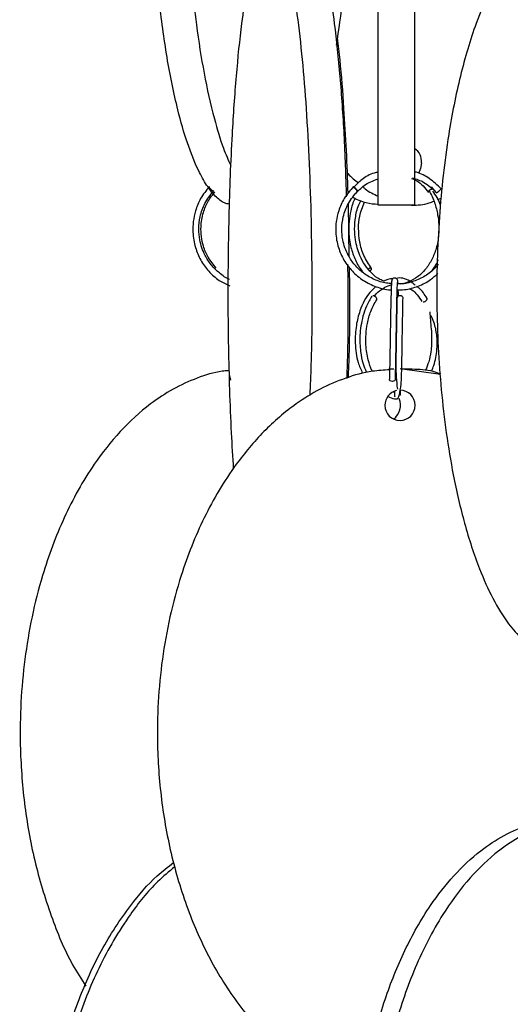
# Model space of a CAD drawing. Header units: millimetres. Extents: x 331 to 1634, y 417 to 1709.
# Tile 100 of 142: x 1196 to 1237, y 780 to 861. Entities that reach past the tile are written whole.
import ezdxf

# ---------------------------------------------------------------- set-up
doc = ezdxf.new("R2010")
doc.units = ezdxf.units.MM

msp = doc.modelspace()

# ---------------------------------------------------------------- linework, layer by layer
at = {"color": 7, "linetype": 'Continuous', "lineweight": 25}
for p, q in [((1230.361, 847.409), (1230.194, 847.599)), ((1230.7, 846.544), (1231.029, 846.675)), ((1223.426, 841.807), (1223.347, 846.168)), ((1228.806, 846.078), (1225.806, 846.078)), ((1229.403, 838.152), (1229.409, 838.137)), ((1226.679, 832.578), (1227.088, 832.578)), ((1227.25, 832.578), (1227.273, 832.578)), ((1230.944, 832.131), (1227.606, 832.578)), ((1227.745, 832.578), (1228.608, 832.578)), ((1213.525, 832.114), (1213.63, 831.639)), ((1227.144, 830.653), (1227.035, 830.666)), ((1227.081, 830.712), (1227.147, 830.669))]:
    msp.add_line(p, q, dxfattribs=at)
at = {"color": 7, "linetype": 'Continuous', "lineweight": 25, "flags": 128}
for points in [[(1229.366, 849.578), (1229.305, 849.099), (1229.138, 848.705)], [(1212.241, 847.263), (1212.228, 847.26), (1212.182, 847.272), (1212.117, 847.309), (1212.044, 847.366), (1211.974, 847.434), (1211.917, 847.501), (1211.882, 847.559), (1211.875, 847.599), (1211.896, 847.613), (1211.896, 847.613)], [(1223.771, 847.613), (1223.785, 847.601), (1223.825, 847.564), (1223.883, 847.507), (1223.95, 847.439), (1224.018, 847.372), (1224.075, 847.314), (1224.112, 847.274), (1224.124, 847.26), (1224.11, 847.272), (1224.07, 847.309), (1224.012, 847.366), (1223.945, 847.434), (1223.877, 847.501), (1223.82, 847.559), (1223.783, 847.599), (1223.771, 847.613)], [(1230.678, 847.132), (1230.648, 847.106), (1230.64, 847.1), (1230.646, 847.107), (1230.675, 847.135), (1230.711, 847.169), (1230.762, 847.216), (1230.822, 847.271), (1230.882, 847.325), (1230.934, 847.371), (1230.971, 847.404), (1231.002, 847.43), (1231.01, 847.436), (1231.01, 847.436)], [(1225.136, 840.647), (1225.144, 840.654), (1225.208, 840.722), (1225.248, 840.789), (1225.257, 840.846), (1225.235, 840.883), (1225.185, 840.896), (1225.114, 840.881), (1225.033, 840.842), (1224.996, 840.817)], [(1225.679, 838.283), (1225.699, 838.309), (1225.703, 838.366), (1225.674, 838.434), (1225.616, 838.501), (1225.538, 838.559), (1225.452, 838.599), (1225.371, 838.613)], [(1227.856, 838.422), (1227.856, 838.434), (1227.837, 838.501), (1227.783, 838.559), (1227.702, 838.599), (1227.606, 838.613)], [(1226.981, 831.542), (1226.886, 831.557), (1226.805, 831.596), (1226.75, 831.654), (1226.731, 831.722), (1226.731, 831.725)], [(1227.231, 831.721), (1227.231, 831.716), (1227.212, 831.649), (1227.158, 831.592), (1227.077, 831.555), (1226.981, 831.542)]]:
    msp.add_lwpolyline(points, dxfattribs=at)
at = {"color": 7, "linetype": 'Continuous', "lineweight": 25}
for centre, radius, start, end in [((1228.121, 849.72), 1.254, 353.47804, 56.5869), ((1227.573, 838.394), 0.222, 81.2541, 167.11176), ((1227.606, 829.578), 1.25, 180, 89.84159), ((1227.606, 829.578), 1.25, 103.79175, 180), ((1226.227, 829.58), 1.422, 306.92843, 22.92516)]:
    msp.add_arc(centre, radius, start, end, dxfattribs=at)
for points, knots in [([(1225.806, 846.078), (1225.806, 846.115), (1225.806, 846.189), (1225.806, 846.783), (1225.806, 847.7), (1225.806, 849.122), (1225.806, 851.176), (1225.806, 854.28), (1225.806, 858.272), (1225.806, 863.637), (1225.806, 869.974), (1225.806, 877.079), (1225.806, 883.055), (1225.806, 887.734), (1225.806, 891.453), (1225.806, 895.233), (1225.806, 897.931), (1225.806, 899.135), (1225.806, 899.232)], [0, 0, 0, 0, 0.034897, 0.07079, 0.106244, 0.142459, 0.196435, 0.251938, 0.330621, 0.41148, 0.520062, 0.631753, 0.741959, 0.798747, 0.855521, 0.924, 0.993884, 1, 1, 1, 1]), ([(1228.806, 891.938), (1228.806, 890.978), (1228.806, 887.873), (1228.806, 882.169), (1228.806, 875.079), (1228.806, 869.101), (1228.806, 864.42), (1228.806, 860.708), (1228.806, 856.896), (1228.806, 853.478), (1228.806, 850.712), (1228.806, 848.773), (1228.806, 847.379), (1228.806, 846.329), (1228.806, 846.17), (1228.806, 846.078)], [0, 0, 0, 0, 0.0558947, 0.1809059, 0.3094954, 0.4363759, 0.5017554, 0.5671193, 0.6459589, 0.7264168, 0.7848665, 0.8446956, 0.8898069, 0.9360995, 1, 1, 1, 1]), ([(1213.534, 846.17), (1213.404, 846.193), (1213.011, 846.262), (1212.377, 846.791), (1211.65, 847.698), (1210.864, 849.123), (1210.051, 851.176), (1209.161, 854.28), (1208.354, 858.272), (1207.629, 863.637), (1207.146, 869.975), (1207.015, 877.076), (1207.198, 882.889), (1207.48, 886.195), (1207.566, 887.206)], [0, 0, 0, 0, 0.022903, 0.069316, 0.11516, 0.16199, 0.231785, 0.303555, 0.405298, 0.509854, 0.65026, 0.794685, 0.93719, 1, 1, 1, 1]), ([(1210.25, 885.012), (1210.172, 884.085), (1209.896, 880.83), (1209.845, 875.065), (1210.035, 869.102), (1210.408, 864.419), (1210.828, 860.709), (1211.428, 856.892), (1212.192, 853.494), (1212.946, 850.94), (1213.451, 849.814), (1213.659, 849.351)], [0, 0, 0, 0, 0.073504, 0.258229, 0.440499, 0.534419, 0.628318, 0.741574, 0.857156, 0.941121, 1, 1, 1, 1]), ([(1222.377, 859.288), (1222.562, 860.553), (1223.065, 863.992), (1223.493, 870.018), (1223.604, 876.339), (1223.522, 880.811), (1223.38, 882.865), (1223.347, 883.35)], [0, 0, 0, 0, 0.16778, 0.455999, 0.744433, 0.939626, 1, 1, 1, 1]), ([(1220.196, 830.397), (1220.231, 831.229), (1220.364, 834.359), (1220.381, 839.227), (1220.315, 844.778), (1220.159, 849.508), (1219.915, 853.989), (1219.582, 858.146), (1219.194, 861.573), (1218.765, 864.324), (1218.352, 866.269), (1217.927, 867.651), (1217.454, 868.701), (1217.099, 868.858), (1216.891, 868.95)], [0, 0, 0, 0, 0.053201, 0.200132, 0.299565, 0.399278, 0.498593, 0.590912, 0.683111, 0.751662, 0.820114, 0.873075, 0.925983, 1, 1, 1, 1]), ([(1219.846, 868.95), (1219.978, 868.911), (1220.242, 868.833), (1220.628, 868.239), (1220.995, 867.322), (1221.396, 865.893), (1221.807, 863.839), (1222.262, 860.718), (1222.666, 856.732), (1223.01, 851.913), (1223.122, 848.496), (1223.179, 846.765)], [0, 0, 0, 0, 0.071716, 0.143463, 0.21606, 0.288712, 0.399563, 0.510592, 0.672137, 0.833941, 1, 1, 1, 1]), ([(1238.691, 868.337), (1238.594, 868.29), (1238.127, 868.066), (1237.337, 867.308), (1236.183, 865.914), (1234.996, 863.849), (1233.695, 860.748), (1232.516, 856.755), (1231.454, 851.39), (1230.751, 845.053), (1230.55, 837.948), (1230.854, 831.973), (1231.396, 827.292), (1232.011, 823.58), (1232.889, 819.768), (1233.999, 816.35), (1235.237, 813.584), (1236.422, 811.645), (1237.65, 810.251), (1239.013, 809.201), (1240.042, 809.042), (1240.639, 808.95)], [0, 0, 0, 0, 0.007933, 0.038235, 0.069188, 0.115321, 0.16276, 0.23001, 0.299119, 0.391925, 0.487386, 0.581579, 0.630115, 0.67864, 0.737169, 0.796899, 0.84029, 0.884706, 0.918195, 0.952562, 1, 1, 1, 1]), ([(1215.746, 867.27), (1215.631, 866.885), (1215.341, 865.921), (1214.932, 863.844), (1214.48, 860.75), (1214.07, 856.754), (1213.702, 851.391), (1213.458, 845.053), (1213.387, 837.946), (1213.495, 831.977), (1213.671, 827.445), (1213.803, 825.302), (1213.864, 824.308)], [0, 0, 0, 0, 0.048245, 0.121071, 0.195957, 0.302118, 0.411214, 0.557717, 0.708412, 0.857105, 0.933725, 1, 1, 1, 1]), ([(1223.331, 847.052), (1223.288, 848.239), (1223.2, 850.619), (1222.98, 854.308), (1222.745, 857.467), (1222.529, 859.277), (1222.457, 859.877)], [0, 0, 0, 0, 0.2619869, 0.5252626, 0.8428163, 1, 1, 1, 1]), ([(1223.262, 848.758), (1223.28, 848.735), (1223.555, 848.386), (1223.878, 848.148), (1224.18, 847.927)], [0, 0, 0, 0, 0.0663448, 1, 1, 1, 1]), ([(1225.806, 848.804), (1225.692, 848.781), (1225.21, 848.686), (1224.5, 848.274), (1224.02, 847.795), (1223.806, 847.581)], [0, 0, 0, 0, 0.145943, 0.61874, 1, 1, 1, 1]), ([(1231.01, 847.436), (1230.692, 847.731), (1230.086, 848.296), (1229.29, 848.725), (1228.855, 848.821), (1228.806, 848.832)], [0, 0, 0, 0, 0.49368, 0.942726, 1, 1, 1, 1]), ([(1223.946, 847.02), (1224.164, 847.267), (1224.672, 847.84), (1225.395, 848.102), (1225.806, 848.252)], [0, 0, 0, 0, 0.431194, 1, 1, 1, 1]), ([(1228.547, 848.298), (1228.703, 848.239), (1229.245, 848.034), (1229.656, 847.504), (1229.948, 847.127)], [0, 0, 0, 0, 0.288543, 1, 1, 1, 1]), ([(1228.622, 848.351), (1228.947, 848.242), (1229.714, 847.985), (1230.301, 847.423), (1230.64, 847.1)], [0, 0, 0, 0, 0.424169, 1, 1, 1, 1]), ([(1211.882, 847.609), (1211.628, 847.295), (1211.149, 846.699), (1210.627, 845.422), (1210.452, 844.015), (1210.691, 842.624), (1211.151, 841.53), (1211.817, 840.603), (1212.633, 839.864), (1213.271, 839.57), (1213.567, 839.434)], [0, 0, 0, 0, 0.125462, 0.237205, 0.41877, 0.54729, 0.661363, 0.778251, 0.897191, 1, 1, 1, 1]), ([(1213.562, 839.964), (1213.562, 839.964), (1213.251, 840.066), (1212.72, 840.466), (1212.029, 841.127), (1211.442, 842.044), (1211.092, 843.065), (1210.993, 844.162), (1211.106, 845.188), (1211.484, 846.299), (1211.98, 846.93), (1212.242, 847.264)], [0, 0, 0, 0, 0.000011, 0.119275, 0.231323, 0.340197, 0.49685, 0.599067, 0.717027, 0.85068, 1, 1, 1, 1]), ([(1212.456, 840.892), (1212.22, 841.18), (1211.776, 841.723), (1211.296, 842.881), (1211.126, 844.167), (1211.344, 845.442), (1211.751, 846.433), (1212.159, 846.943), (1212.354, 847.187)], [0, 0, 0, 0, 0.163292, 0.30767, 0.538547, 0.71037, 0.861416, 1, 1, 1, 1]), ([(1223.771, 847.613), (1223.499, 847.298), (1222.985, 846.703), (1222.42, 845.425), (1222.226, 844.016), (1222.472, 842.623), (1222.955, 841.528), (1223.653, 840.598), (1224.563, 839.839), (1225.628, 839.335), (1226.445, 839.095), (1226.883, 839.106), (1226.929, 839.107)], [0, 0, 0, 0, 0.1091877, 0.2064585, 0.3645428, 0.4764504, 0.5757591, 0.6774831, 0.7809521, 0.884486, 0.9880282, 1, 1, 1, 1]), ([(1226.915, 839.625), (1226.774, 839.63), (1226.278, 839.648), (1225.47, 839.934), (1224.58, 840.449), (1223.857, 841.134), (1223.237, 842.044), (1222.872, 843.066), (1222.774, 844.161), (1222.901, 845.185), (1223.31, 846.295), (1223.843, 846.927), (1224.124, 847.26)], [0, 0, 0, 0, 0.04166, 0.145706, 0.24766, 0.34341, 0.436418, 0.570213, 0.65751, 0.758261, 0.872428, 1, 1, 1, 1]), ([(1224.543, 847.606), (1224.604, 847.551), (1224.996, 847.195), (1225.435, 846.995), (1225.806, 846.827)], [0, 0, 0, 0, 0.154899, 1, 1, 1, 1]), ([(1230.009, 847.29), (1230.171, 846.96), (1230.474, 846.341), (1230.781, 845.1), (1230.858, 843.802), (1230.629, 842.549), (1230.248, 841.58), (1229.727, 840.777), (1229.074, 840.138), (1228.326, 839.739), (1227.75, 839.559), (1227.439, 839.591), (1227.395, 839.595)], [0, 0, 0, 0, 0.112876, 0.211578, 0.369445, 0.480138, 0.578125, 0.678367, 0.780129, 0.881811, 0.983382, 1, 1, 1, 1]), ([(1229.939, 847.169), (1229.943, 847.185), (1229.951, 847.216), (1229.979, 847.259), (1230.004, 847.283), (1230.011, 847.29)], [0, 0, 0, 0, 0.412954, 0.848234, 1, 1, 1, 1]), ([(1230.956, 846.028), (1230.946, 846.069), (1230.823, 846.541), (1230.55, 846.909), (1230.3, 847.245)], [0, 0, 0, 0, 0.087464, 1, 1, 1, 1]), ([(1230.793, 847.233), (1230.784, 847.225), (1230.766, 847.209), (1230.75, 847.195), (1230.742, 847.187)], [0, 0, 0, 0, 0.469898, 1, 1, 1, 1]), ([(1223.897, 846.636), (1223.893, 846.63), (1223.72, 846.333), (1223.467, 845.398), (1223.312, 844.019), (1223.516, 842.627), (1223.907, 841.551), (1224.293, 840.819), (1224.593, 840.516), (1224.655, 840.453)], [0, 0, 0, 0, 0.0035, 0.166495, 0.431188, 0.618516, 0.784878, 0.955527, 1, 1, 1, 1]), ([(1225.806, 846.138), (1225.478, 846.162), (1224.753, 846.214), (1224.058, 846.543), (1223.678, 846.723)], [0, 0, 0, 0, 0.453489, 1, 1, 1, 1]), ([(1226.308, 839.818), (1226.188, 839.86), (1225.814, 839.993), (1225.268, 840.449), (1224.707, 841.118), (1224.222, 842.034), (1223.93, 843.06), (1223.839, 844.165), (1223.935, 845.187), (1224.116, 845.998), (1224.336, 846.375), (1224.377, 846.445)], [0, 0, 0, 0, 0.05955, 0.186561, 0.306044, 0.42227, 0.589604, 0.698804, 0.824805, 0.967523, 1, 1, 1, 1]), ([(1225.246, 840.874), (1225.022, 841.213), (1224.594, 841.864), (1224.259, 843.032), (1224.165, 844.138), (1224.247, 845.279), (1224.517, 845.951), (1224.669, 846.329)], [0, 0, 0, 0, 0.223646, 0.428958, 0.615828, 0.784099, 1, 1, 1, 1]), ([(1228.563, 846.078), (1229.054, 846.094), (1229.674, 846.115), (1230.269, 846.369), (1230.393, 846.422)], [0, 0, 0, 0, 0.792077, 1, 1, 1, 1]), ([(1230.242, 840.695), (1230.432, 840.945), (1230.634, 841.213), (1230.743, 841.551), (1230.75, 841.573)], [0, 0, 0, 0, 0.937101, 1, 1, 1, 1]), ([(1223.285, 841.208), (1223.299, 840.113), (1223.335, 837.422), (1223.294, 834.255), (1223.224, 832.24), (1223.209, 831.793)], [0, 0, 0, 0, 0.348268, 0.855547, 1, 1, 1, 1]), ([(1223.349, 831.85), (1223.362, 832.168), (1223.469, 834.818), (1223.499, 837.939), (1223.447, 840.657), (1223.44, 840.995)], [0, 0, 0, 0, 0.106611, 0.888942, 1, 1, 1, 1]), ([(1230.74, 841.216), (1230.634, 841.081), (1230.312, 840.667), (1229.58, 840.149), (1228.607, 839.744), (1227.896, 839.561), (1227.537, 839.585), (1227.531, 839.585)], [0, 0, 0, 0, 0.138289, 0.423795, 0.709523, 0.995229, 1, 1, 1, 1]), ([(1227.018, 840.022), (1226.878, 840.017), (1226.632, 840.009), (1226.405, 839.875), (1226.308, 839.818)], [0, 0, 0, 0, 0.571473, 1, 1, 1, 1]), ([(1226.921, 839.84), (1226.915, 839.823), (1226.901, 839.787), (1226.88, 839.332), (1226.858, 838.544), (1226.834, 837.425), (1226.81, 836.048), (1226.785, 834.525), (1226.758, 832.975), (1226.74, 832.147), (1226.731, 831.725)], [0, 0, 0, 0, 0.095885, 0.209663, 0.328581, 0.452606, 0.581768, 0.716054, 0.855451, 1, 1, 1, 1]), ([(1227.425, 839.815), (1227.422, 839.842), (1227.417, 839.893), (1227.384, 839.96), (1227.341, 840.01), (1227.282, 840.053), (1227.212, 840.076), (1227.138, 840.078), (1227.06, 840.057), (1226.998, 840.014), (1226.958, 839.965), (1226.936, 839.922), (1226.921, 839.876), (1226.919, 839.843), (1226.919, 839.827)], [0, 0, 0, 0, 0.10002, 0.193665, 0.278851, 0.354788, 0.479756, 0.578114, 0.676547, 0.78145, 0.836188, 0.891454, 0.946364, 1, 1, 1, 1]), ([(1227.361, 839.113), (1227.565, 839.109), (1228.162, 839.096), (1229.114, 839.383), (1230.056, 839.84), (1230.528, 840.28), (1230.718, 840.456)], [0, 0, 0, 0, 0.163883, 0.480913, 0.791552, 1, 1, 1, 1]), ([(1228.864, 839.481), (1228.755, 839.569), (1228.315, 839.928), (1227.79, 840.125), (1227.403, 840.073), (1227.395, 840.072)], [0, 0, 0, 0, 0.2417254, 0.9845433, 1, 1, 1, 1]), ([(1227.443, 839.591), (1227.441, 839.635), (1227.434, 839.792), (1227.426, 839.823), (1227.421, 839.845)], [0, 0, 0, 0, 0.277175, 1, 1, 1, 1]), ([(1225.625, 839.372), (1225.453, 839.221), (1224.899, 838.735), (1224.33, 837.595), (1223.954, 836.122), (1223.875, 834.653), (1224.037, 833.241), (1224.383, 832.521), (1224.518, 832.24)], [0, 0, 0, 0, 0.106242, 0.342239, 0.495773, 0.672534, 0.872486, 1, 1, 1, 1]), ([(1225.513, 838.573), (1225.518, 838.582), (1225.672, 838.834), (1226.059, 839.134), (1226.531, 839.443), (1226.836, 839.503), (1226.946, 839.524)], [0, 0, 0, 0, 0.014097, 0.4136464, 0.7894433, 1, 1, 1, 1]), ([(1227.231, 831.713), (1227.238, 832.021), (1227.252, 832.651), (1227.273, 833.849), (1227.296, 835.181), (1227.319, 836.567), (1227.343, 837.877), (1227.368, 838.952), (1227.393, 839.679), (1227.409, 839.742), (1227.417, 839.773)], [0, 0, 0, 0, 0.108846, 0.222918, 0.342197, 0.466633, 0.596227, 0.730914, 0.870669, 1, 1, 1, 1]), ([(1227.477, 838.586), (1227.475, 838.701), (1227.47, 838.912), (1227.465, 839.052), (1227.462, 839.115)], [0, 0, 0, 0, 0.549129, 1, 1, 1, 1]), ([(1228.355, 839.221), (1228.436, 839.183), (1228.844, 838.993), (1229.156, 838.519), (1229.406, 838.139)], [0, 0, 0, 0, 0.198053, 1, 1, 1, 1]), ([(1229.835, 838.396), (1229.636, 838.706), (1229.383, 839.098), (1229.058, 839.334), (1228.99, 839.384)], [0, 0, 0, 0, 0.788082, 1, 1, 1, 1]), ([(1225.287, 838.588), (1225.132, 838.323), (1224.835, 837.818), (1224.462, 836.725), (1224.259, 835.428), (1224.321, 834.085), (1224.514, 833.071), (1224.725, 832.556), (1224.814, 832.34)], [0, 0, 0, 0, 0.1544459, 0.2953172, 0.5357749, 0.7305048, 0.8865538, 1, 1, 1, 1]), ([(1225.3, 832.422), (1225.294, 832.434), (1225.157, 832.691), (1224.949, 833.4), (1224.732, 834.704), (1224.831, 836.124), (1225.179, 837.394), (1225.508, 837.978), (1225.682, 838.285)], [0, 0, 0, 0, 0.007216, 0.161171, 0.362366, 0.640374, 0.810222, 1, 1, 1, 1]), ([(1227.356, 838.444), (1227.347, 837.989), (1227.329, 837.167), (1227.305, 835.778), (1227.287, 834.69), (1227.271, 833.754), (1227.257, 832.807), (1227.286, 831.82), (1227.36, 831.075), (1227.399, 830.933), (1227.408, 830.897)], [0, 0, 0, 0, 0.183423, 0.331712, 0.444774, 0.527446, 0.632146, 0.771202, 0.942666, 1, 1, 1, 1]), ([(1227.359, 830.087), (1227.392, 830.109), (1227.455, 830.15), (1227.573, 830.51), (1227.729, 831.339), (1227.749, 832.541), (1227.773, 833.836), (1227.795, 835.184), (1227.818, 836.522), (1227.839, 837.65), (1227.85, 838.162), (1227.856, 838.429)], [0, 0, 0, 0, 0.085719, 0.163507, 0.293664, 0.46019, 0.548894, 0.668391, 0.818496, 0.905407, 1, 1, 1, 1]), ([(1229.502, 838.1), (1229.521, 838.101), (1229.563, 838.105), (1229.634, 838.131), (1229.704, 838.169), (1229.765, 838.216), (1229.814, 838.271), (1229.842, 838.325), (1229.848, 838.369), (1229.837, 838.389), (1229.832, 838.398)], [0, 0, 0, 0, 0.116068, 0.26288, 0.378939, 0.506927, 0.641834, 0.776741, 0.904729, 1, 1, 1, 1]), ([(1230.067, 837.29), (1230.081, 837.057), (1230.124, 836.363), (1230.248, 835.266), (1230.179, 834.086), (1229.993, 833.169), (1229.806, 832.69), (1229.715, 832.456)], [0, 0, 0, 0, 0.1462108, 0.4347462, 0.6634392, 0.8351449, 1, 1, 1, 1]), ([(1230.208, 832.402), (1230.273, 832.553), (1230.505, 833.094), (1230.674, 834.033), (1230.68, 835.153), (1230.543, 836.013), (1230.339, 836.644), (1230.197, 836.895), (1230.148, 836.982)], [0, 0, 0, 0, 0.112208, 0.402692, 0.592068, 0.812886, 0.93529, 1, 1, 1, 1]), ([(1226.747, 832.504), (1226.276, 832.476), (1225.045, 832.404), (1223.103, 831.862), (1220.99, 830.952), (1218.677, 829.521), (1216.31, 827.467), (1213.697, 824.345), (1211.349, 820.363), (1209.221, 814.966), (1207.824, 808.649), (1207.476, 802.308), (1207.898, 796.748), (1208.786, 792.02), (1210.195, 787.538), (1212.113, 783.382), (1214.344, 779.953), (1216.815, 777.207), (1219.191, 775.248), (1221.646, 773.906), (1223.405, 773.117), (1224.439, 772.998), (1224.626, 772.976)], [0, 0, 0, 0, 0.01877, 0.04899, 0.079568, 0.110169, 0.15686, 0.203626, 0.271669, 0.339821, 0.433807, 0.527863, 0.591514, 0.655344, 0.718919, 0.778016, 0.837036, 0.880918, 0.924736, 0.958639, 0.992507, 1, 1, 1, 1]), ([(1228.608, 832.578), (1229.185, 832.56), (1229.976, 832.535), (1230.735, 832.258), (1230.941, 832.183)], [0, 0, 0, 0, 0.729058, 1, 1, 1, 1]), ([(1213.455, 832.428), (1213.289, 832.415), (1212.411, 832.347), (1210.859, 831.853), (1208.872, 830.954), (1206.699, 829.52), (1204.474, 827.467), (1202.019, 824.345), (1199.813, 820.363), (1197.813, 814.966), (1196.501, 808.649), (1196.172, 802.307), (1196.571, 796.749), (1197.399, 792.016), (1198.749, 787.553), (1200.168, 784.051), (1201.337, 782.246), (1201.714, 781.665)], [0, 0, 0, 0, 0.008871, 0.0469149, 0.0854104, 0.1239343, 0.1827139, 0.2415875, 0.3272477, 0.4130455, 0.5313651, 0.6497731, 0.7299036, 0.8102596, 0.8902953, 0.9646924, 1, 1, 1, 1]), ([(1226.623, 830.31), (1226.795, 830.217), (1227.045, 830.082), (1227.306, 830.11), (1227.388, 830.119)], [0, 0, 0, 0, 0.685256, 1, 1, 1, 1]), ([(1227.137, 830.732), (1227.137, 830.716), (1227.144, 830.514), (1227.156, 830.356), (1227.168, 830.31), (1227.174, 830.287)], [0, 0, 0, 0, 0.04125, 0.514465, 1, 1, 1, 1]), ([(1227.664, 830.399), (1227.656, 830.412), (1227.646, 830.427), (1227.635, 830.756), (1227.633, 830.825)], [0, 0, 0, 0, 0.790089, 1, 1, 1, 1]), ([(1241.338, 735.45), (1240.68, 735.488), (1239.364, 735.566), (1237.438, 736.16), (1235.608, 737.077), (1233.605, 738.506), (1231.555, 740.56), (1229.292, 743.682), (1227.259, 747.664), (1225.416, 753.061), (1224.207, 759.378), (1223.904, 765.72), (1224.27, 771.279), (1225.039, 776.007), (1226.26, 780.489), (1227.921, 784.646), (1229.853, 788.073), (1231.992, 790.824), (1234.052, 792.769), (1236.171, 794.151), (1238.53, 795.201), (1240.304, 795.358), (1241.338, 795.45)], [0, 0, 0, 0, 0.028732, 0.057477, 0.086562, 0.11567, 0.160081, 0.204563, 0.269285, 0.33411, 0.423508, 0.512972, 0.573515, 0.634229, 0.694701, 0.750912, 0.807051, 0.84879, 0.89047, 0.922717, 0.954932, 1, 1, 1, 1]), ([(1242.838, 795.45), (1242.18, 795.411), (1240.864, 795.333), (1238.938, 794.739), (1237.108, 793.822), (1235.105, 792.393), (1233.055, 790.339), (1230.792, 787.217), (1228.759, 783.235), (1226.916, 777.838), (1225.707, 771.521), (1225.404, 765.18), (1225.77, 759.62), (1226.539, 754.892), (1227.76, 750.41), (1229.421, 746.254), (1231.353, 742.826), (1233.492, 740.076), (1235.552, 738.13), (1237.671, 736.748), (1240.03, 735.699), (1241.804, 735.541), (1242.838, 735.45)], [0, 0, 0, 0, 0.028732, 0.057477, 0.086562, 0.11567, 0.160081, 0.204563, 0.269285, 0.33411, 0.423508, 0.512972, 0.573515, 0.634229, 0.694701, 0.750912, 0.807051, 0.84879, 0.89047, 0.922717, 0.954932, 1, 1, 1, 1]), ([(1218.16, 735.45), (1217.412, 735.488), (1215.915, 735.566), (1213.725, 736.16), (1211.645, 737.077), (1209.367, 738.506), (1207.035, 740.56), (1204.462, 743.682), (1202.15, 747.664), (1200.054, 753.061), (1198.679, 759.378), (1198.335, 765.72), (1198.751, 771.279), (1199.626, 776.008), (1201.015, 780.488), (1202.898, 784.651), (1205.114, 788.054), (1207.159, 790.48), (1208.478, 791.508), (1208.935, 791.865)], [0, 0, 0, 0, 0.032992, 0.065997, 0.099394, 0.132816, 0.183811, 0.234888, 0.309204, 0.383639, 0.486288, 0.589015, 0.658533, 0.728247, 0.797683, 0.862227, 0.926688, 0.974615, 1, 1, 1, 1]), ([(1209.046, 791.513), (1208.561, 791.112), (1207.178, 789.968), (1205.001, 787.196), (1202.666, 783.242), (1200.577, 777.836), (1199.199, 771.522), (1198.856, 765.18), (1199.272, 759.62), (1200.147, 754.892), (1201.535, 750.41), (1203.424, 746.254), (1205.62, 742.826), (1208.053, 740.076), (1210.396, 738.13), (1212.806, 736.748), (1215.488, 735.699), (1217.505, 735.541), (1218.681, 735.45)], [0, 0, 0, 0, 0.027779, 0.079268, 0.154184, 0.229221, 0.3327, 0.436256, 0.506336, 0.576613, 0.646611, 0.711676, 0.776658, 0.824972, 0.873217, 0.910544, 0.947833, 1, 1, 1, 1])]:
    msp.add_open_spline(points, degree=3, knots=knots, dxfattribs=at)
at = {"color": 1, "linetype": 'Continuous', "lineweight": 25}
msp.add_open_spline([(1230.011, 847.29), (1230.022, 847.302), (1230.05, 847.331), (1230.107, 847.371), (1230.176, 847.409), (1230.243, 847.432), (1230.28, 847.435), (1230.297, 847.436)], degree=3, knots=[0, 0, 0, 0, 0.147731, 0.362909, 0.558034, 0.804861, 1, 1, 1, 1], dxfattribs=at)

doc.saveas('drawing.dxf')
